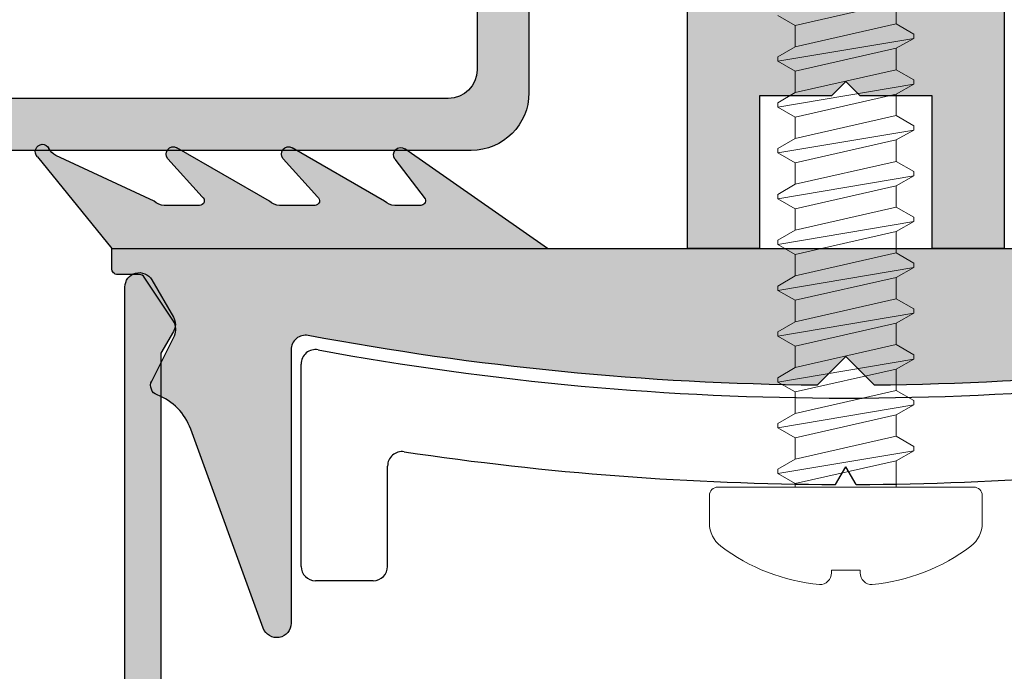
# Model space of a CAD drawing. Header units: millimetres. Extents: x 186 to 3172, y 505 to 3362.
# Tile 6 of 15: x 2843 to 2878, y 3060 to 3082. Entities that reach past the tile are written whole.
import ezdxf

# ---------------------------------------------------------------- set-up
doc = ezdxf.new("R2010")
doc.units = ezdxf.units.MM

# ---------------------------------------------------------------- blocks, each defined once
blk = doc.blocks.new('A$C297B50A2')
h = blk.add_hatch(color=254)
h.paths.add_polyline_path([(26.00000094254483, 26.00000070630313), (2.00000094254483, 26.00000070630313, 0.4142135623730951), (9.425448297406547e-07, 24.00000070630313), (9.425448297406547e-07, 2.000000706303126, 0.4142135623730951), (2.00000094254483, 7.063031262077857e-07), (26.00000094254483, 7.063031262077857e-07, 0.4142135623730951), (28.00000094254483, 2.000000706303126), (28.00000094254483, 24.00000070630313, 0.4142135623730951)])
h.paths.add_polyline_path([(15.75000094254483, 24.2000007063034), (25.20000094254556, 24.2000007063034, -0.4142135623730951), (26.20000094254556, 23.2000007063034), (26.20000094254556, 2.800000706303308, -0.4142135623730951), (25.20000094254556, 1.800000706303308), (15.75000094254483, 1.800000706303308, -0.4142135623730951), (14.75000094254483, 2.800000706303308), (14.75000094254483, 23.2000007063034, -0.4142135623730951)], flags=16)
h.paths.add_polyline_path([(13.25000094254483, 23.2000007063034), (13.25000094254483, 2.800000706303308, -0.4142135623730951), (12.25000094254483, 1.800000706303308), (2.800000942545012, 1.800000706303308, -0.4142135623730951), (1.800000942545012, 2.800000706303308), (1.800000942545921, 23.2000007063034, -0.4142135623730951), (2.800000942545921, 24.2000007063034), (12.25000094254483, 24.2000007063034, -0.4142135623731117)], flags=16)
for p, q in [((26.00000094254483, 26.00000070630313), (2.00000094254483, 26.00000070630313)), ((9.425448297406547e-07, 24.00000070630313), (9.425448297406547e-07, 2.000000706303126)), ((12.25000094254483, 24.2000007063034), (2.800000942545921, 24.2000007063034)), ((25.20000094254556, 24.2000007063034), (15.75000094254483, 24.2000007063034)), ((28.00000094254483, 24.00000070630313), (28.00000094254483, 2.000000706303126)), ((1.800000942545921, 23.2000007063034), (1.800000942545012, 2.800000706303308)), ((13.25000094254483, 23.2000007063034), (13.25000094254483, 2.800000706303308)), ((14.75000094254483, 23.2000007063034), (14.75000094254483, 2.800000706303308)), ((26.20000094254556, 23.2000007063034), (26.20000094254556, 2.800000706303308)), ((12.25000094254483, 1.800000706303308), (2.800000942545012, 1.800000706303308)), ((25.20000094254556, 1.800000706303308), (15.75000094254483, 1.800000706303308)), ((26.00000094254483, 7.063031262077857e-07), (2.00000094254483, 7.063031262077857e-07))]:
    blk.add_line(p, q)
for centre, radius, start, end in [((2.00000094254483, 24.00000070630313), 2, 90, 180), ((26.00000094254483, 24.00000070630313), 2, 0, 90), ((2.800000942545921, 23.2000007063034), 1, 90, 180), ((12.25000094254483, 23.2000007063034), 1, 0, 90), ((15.75000094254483, 23.2000007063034), 1, 90, 180), ((25.20000094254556, 23.2000007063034), 1, 0, 90), ((2.800000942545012, 2.800000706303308), 1, 180, 270), ((12.25000094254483, 2.800000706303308), 1, 270, 0), ((15.75000094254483, 2.800000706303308), 1, 180, 270), ((25.20000094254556, 2.800000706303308), 1, 270, 0), ((2.00000094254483, 2.000000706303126), 2, 180, 270), ((26.00000094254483, 2.000000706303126), 2, 270, 0)]:
    blk.add_arc(centre, radius, start, end)
blk = doc.blocks.new('A$C51872778')
blk.add_blockref('A$C297B50A2', (0, 0))
blk = doc.blocks.new('HR5033')
blk.add_lwpolyline([(11.58393210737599, 4.402128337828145), (9.916982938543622, 5.308670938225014, -0.8883190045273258), (10.13795489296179, 5.861996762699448), (10.82280917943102, 5.678490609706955), (10.82280917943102, 6.966052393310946), (9.91698293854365, 7.45867093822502, -0.8883190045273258), (10.13795489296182, 8.011996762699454), (10.82280917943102, 7.828490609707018), (10.82280917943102, 9.472219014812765), (10.32280917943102, 9.472219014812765), (10.32280917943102, 10.45234603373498), (7.82280917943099, 11.12221901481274), (7.822809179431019, 12.27221901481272), (6.322809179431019, 12.27221901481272), (6.322809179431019, 26.77221901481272), (8.822809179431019, 26.77221901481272), (8.822809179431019, 21.47221901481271), (11.32280917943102, 21.47221901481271), (11.82280917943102, 20.97221901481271), (12.32280917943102, 21.47221901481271), (14.82280917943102, 21.47221901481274), (14.82280917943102, 26.77221901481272), (17.32280917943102, 26.77221901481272), (17.32280917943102, 12.27221901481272), (15.82280917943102, 12.27221901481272), (15.82280917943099, 11.12221901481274), (13.32280917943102, 10.45234603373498), (13.32280917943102, 9.472219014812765), (12.82280917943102, 9.472219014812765), (12.82280917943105, 7.828490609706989), (13.50766346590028, 8.011996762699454, -0.8883190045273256), (13.72863542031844, 7.45867093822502), (12.82280917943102, 6.966052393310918), (12.82280917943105, 5.678490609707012), (13.50766346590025, 5.861996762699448, -0.8883190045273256), (13.72863542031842, 5.308670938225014), (12.0616862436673, 4.402128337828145, -0.2543283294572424)], format="xyb", close=True)
blk.add_circle((11.82280917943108, 16.27221901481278), 2)
blk = doc.blocks.new('CW109')
blk.add_lwpolyline([(1.683013, 1.549038), (0.933013, 0.25, -0.767327), (0, 0.5), (0, 19), (50, 19), (50, 0.5, -0.767327), (49.066987, 0.25), (48.316987, 1.549038, -0.267949), (48.316987, 2.049038), (48.75, 2.799038), (48.75, 17.5), (1.25, 17.5), (1.25, 2.799038), (1.683013, 2.049038, -0.267949)], format="xyb", close=True)
blk = doc.blocks.new('CW09')
at = {"xscale": -1, "rotation": 180}
blk.add_blockref('CW109', (1.616133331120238, 20.73243637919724), dxfattribs=at)
blk = doc.blocks.new('A$C594A43D2')
for p, q in [((4.353757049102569e-06, 0.0004047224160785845), (4.943971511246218, 3.462207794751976)), ((5.647395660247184, 1.647796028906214), (8.856631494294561, 3.500649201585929)), ((9.647395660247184, 1.647796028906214), (12.85663149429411, 3.500649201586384)), ((5.287024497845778, 3.106966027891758), (4.243729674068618, 1.722467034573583)), ((9.167417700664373, 3.116860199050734), (7.978506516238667, 1.796440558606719)), ((13.16741770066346, 3.116860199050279), (11.97863664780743, 1.796585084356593)), ((13.64739566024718, 1.647796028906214), (17.05491034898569, 3.236746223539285)), ((17.69246905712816, 3.187192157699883), (15.11612491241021, 8.590800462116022e-07)), ((4.383538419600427, 1.501349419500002), (5.293842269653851, 1.501349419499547)), ((8.053685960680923, 1.501349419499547), (9.293842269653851, 1.501349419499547)), ((12.07282138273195, 1.501349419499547), (13.29384226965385, 1.501349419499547)), ((15.11612491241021, 8.590800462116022e-07), (4.353757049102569e-06, 0.0004047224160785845))]:
    blk.add_line(p, q)
for centre, radius, start, end in [((5.087365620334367, 3.257419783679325), 0.2499999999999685, 322.9999999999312, 125.0000000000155), ((8.981631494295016, 3.284142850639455), 0.2499999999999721, 317.9999999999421, 119.9999999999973), ((12.98163149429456, 3.28414285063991), 0.2499999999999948, 317.9999999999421, 119.9999999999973), ((16.84360121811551, 3.689900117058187), 0.4999999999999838, 295.0000000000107, 334.7548161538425), ((17.52196946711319, 3.37003058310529), 0.2500000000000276, 312.9999999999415, 154.7548161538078), ((4.391824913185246, 1.661346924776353), 0.1602119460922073, 157.573662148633, 272.9647792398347), ((8.064404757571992, 1.661202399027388), 0.1602119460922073, 122.4221921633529, 272.9647792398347), ((12.06453488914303, 1.661346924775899), 0.1602119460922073, 122.4221921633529, 272.9647792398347), ((5.293842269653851, 2.001349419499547), 0.500000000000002, 270, 315), ((9.293842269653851, 2.001349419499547), 0.4999999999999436, 270, 315), ((13.29384226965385, 2.001349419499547), 0.500000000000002, 270, 315)]:
    blk.add_arc(centre, radius, start, end)
blk = doc.blocks.new('A$C4B5D1575')
blk.add_hatch(color=9).paths.add_polyline_path([(17.77150991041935, 13.4973955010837), (12.82754275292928, 16.95919857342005, 0.7782393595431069), (12.46054337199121, 16.64260411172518, 0.04555912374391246), (12.48448976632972, 16.60395680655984), (13.52778459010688, 15.21945781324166, -0.5508410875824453), (13.37140285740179, 14.99834019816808), (12.47767199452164, 14.99834019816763, -0.198912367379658), (12.12411860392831, 15.14478680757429), (8.914882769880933, 16.99763998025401, 0.8160880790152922), (8.589882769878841, 16.63113362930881, 0.02238803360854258), (8.604096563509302, 16.61385097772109), (9.793007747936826, 15.2934313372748, -0.7771760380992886), (9.69639070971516, 14.99834019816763), (8.477671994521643, 14.99834019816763, -0.198912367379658), (8.12411860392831, 15.14478680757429), (4.914882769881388, 16.99763998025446, 0.8540806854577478), (4.604096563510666, 16.61385097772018), (5.79287761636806, 15.29357586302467, -0.7710952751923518), (5.698692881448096, 14.99834019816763), (4.477671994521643, 14.99834019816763, -0.198912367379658), (4.124118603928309, 15.14478680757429), (0.7166039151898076, 16.73373700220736, -0.1752241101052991), (0.475667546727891, 16.97364453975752, 0.1681939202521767), (0.3613481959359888, 17.09062815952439, 0.8659602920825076), (0.07904520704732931, 16.68418293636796), (2.65538935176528, 13.49699163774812)])
h = blk.add_hatch(color=254)
edge = h.paths.add_edge_path()
edge.add_ellipse((28.13038935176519, 110.0683401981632), major_axis=(71.64405906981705, 71.64405906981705), ratio=0.9999999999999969, start_angle=214.3885080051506, end_angle=224.4372611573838, ccw=False)
edge.add_ellipse((9.380389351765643, 9.989621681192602), major_axis=(-0.35355339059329, 0.3535533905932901), ratio=0.9999999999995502, start_angle=-55.61149199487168, end_angle=45.00000000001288)
edge.add_line((8.880389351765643, 9.989621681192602), (8.880389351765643, 0.4983401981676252))
edge.add_ellipse((8.380389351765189, 0.4983401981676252), major_axis=(0.3535533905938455, 0.3535533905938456), ratio=0.9999999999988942, start_angle=154.9999999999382, end_angle=314.99999999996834, ccw=False)
edge.add_line((7.910543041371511, 0.3273301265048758), (5.396543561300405, 7.234486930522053))
edge.add_ellipse((3.517158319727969, 6.55044664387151), major_axis=(-1.414213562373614, 1.414213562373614), ratio=0.999999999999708, start_angle=244.999999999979, end_angle=294.118795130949)
edge.add_ellipse((4.354772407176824, 8.746102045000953), major_axis=(-0.2474873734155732, 0.2474873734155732), ratio=0.9999999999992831, start_angle=18.440000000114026, end_angle=114.11879513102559, ccw=False)
edge.add_line((4.041709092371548, 8.902599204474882), (4.827622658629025, 10.47477282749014))
edge.add_ellipse((4.380389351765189, 10.69834019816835), major_axis=(-0.35355339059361, 0.3535533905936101), ratio=0.9999999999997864, start_angle=198.4399999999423, end_angle=258.441923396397)
edge.add_line((4.797611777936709, 10.97388592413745), (3.784943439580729, 12.50723556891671))
edge.add_ellipse((3.618054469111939, 12.39701727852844), major_axis=(0.1414213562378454, 0.1414213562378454), ratio=0.9999999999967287, start_angle=348.4419233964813, end_angle=405.0015308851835)
edge.add_line((3.618049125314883, 12.59701727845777), (2.855394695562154, 12.59699690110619))
edge.add_ellipse((2.855389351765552, 12.79699690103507), major_axis=(-0.1414213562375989, 0.1414213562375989), ratio=0.9999999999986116, start_angle=45.00000000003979, end_angle=135.0015308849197, ccw=False)
edge.add_line((2.65538935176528, 12.79699690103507), (2.65538935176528, 13.49835288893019))
edge.add_line((2.65538935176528, 13.49835288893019), (53.6053893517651, 13.49699163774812))
edge.add_line((53.6053893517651, 13.49699163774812), (53.6053893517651, 12.79699690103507))
edge.add_ellipse((53.40538935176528, 12.79699690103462), major_axis=(0.1414213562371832, 0.1414213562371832), ratio=0.999999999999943, start_angle=224.9984691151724, end_angle=314.99999999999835, ccw=False)
edge.add_line((53.40538400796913, 12.59699690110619), (52.64272957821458, 12.59701727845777))
edge.add_ellipse((52.64272423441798, 12.39701727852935), major_axis=(0.1414213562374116, 0.1414213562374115), ratio=0.9999999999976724, start_angle=44.99846911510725, end_angle=101.5580766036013)
edge.add_line((52.47583526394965, 12.50723556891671), (51.46316692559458, 10.97388592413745))
edge.add_ellipse((51.88038935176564, 10.69834019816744), major_axis=(-0.3535533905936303, 0.3535533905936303), ratio=0.9999999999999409, start_angle=11.5580766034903, end_angle=71.5599999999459)
edge.add_line((51.43315604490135, 10.47477282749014), (52.21906961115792, 8.902599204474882))
edge.add_ellipse((51.90600629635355, 8.746102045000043), major_axis=(0.2474873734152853, 0.2474873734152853), ratio=0.9999999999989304, start_angle=245.8812048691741, end_angle=341.56000000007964, ccw=False)
edge.add_ellipse((52.74362038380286, 6.5504466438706), major_axis=(-1.414213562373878, 1.414213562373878), ratio=0.9999999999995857, start_angle=-24.11879513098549, end_angle=25.00000000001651)
edge.add_line((50.86423514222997, 7.234486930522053), (48.35023566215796, 0.3273301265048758))
edge.add_ellipse((47.88038935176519, 0.4983401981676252), major_axis=(-0.3535533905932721, 0.3535533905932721), ratio=0.9999999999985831, start_angle=45.000000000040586, end_angle=205.0000000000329, ccw=False)
edge.add_line((47.38038935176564, 0.4983401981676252), (47.38038935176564, 9.989621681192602))
edge.add_ellipse((46.88038935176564, 9.989621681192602), major_axis=(0.3535533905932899, 0.3535533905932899), ratio=0.9999999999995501, start_angle=314.9999999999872, end_angle=415.6114919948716)
edge.add_ellipse((28.13038935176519, 110.0683401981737), major_axis=(71.64405906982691, 71.64405906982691), ratio=0.99999999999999, start_angle=225.562738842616, end_angle=235.6114919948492, ccw=False)
edge.add_line((29.12550248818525, 8.753227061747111), (28.13038935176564, 9.748340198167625))
edge.add_line((28.13038935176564, 9.748340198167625), (27.13527621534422, 8.753227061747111))
blk.add_lwpolyline([(46.78831510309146, 10.48107089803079, -0.043874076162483), (29.12550248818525, 8.753227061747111), (28.13038935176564, 9.748340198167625), (27.13527621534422, 8.753227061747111, -0.043874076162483), (9.472463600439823, 10.48107089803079, 0.4695600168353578), (8.880389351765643, 9.989621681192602), (8.880389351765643, 0.4983401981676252, -0.8390996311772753), (7.910543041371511, 0.3273301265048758), (5.396543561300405, 7.234486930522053, 0.2176641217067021), (4.230021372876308, 8.419089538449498, -0.4435503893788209), (4.041709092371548, 8.902599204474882), (4.827622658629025, 10.47477282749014, 0.2679581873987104), (4.797611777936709, 10.97388592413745), (3.784943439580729, 12.50723556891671, 0.2519231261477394), (3.618049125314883, 12.59701727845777), (2.855394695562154, 12.59699690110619, -0.4142213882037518), (2.65538935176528, 12.79699690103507), (2.65538935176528, 13.49835288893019), (53.6053893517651, 13.49699163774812)], format="xyb")
at = {"xscale": -1}
blk.add_blockref('A$C594A43D2', (17.77151426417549, 13.49699077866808), dxfattribs=at)

msp = doc.modelspace()

# ---------------------------------------------------------------- hatches: boundary and pattern name
h = msp.add_hatch(color=254)
edge = h.paths.add_edge_path(flags=16)
edge.add_arc((2872.083418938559, 3084.685616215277), 2, 180, 540, ccw=False)
edge = h.paths.add_edge_path()
edge.add_line((2872.322296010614, 3096.555706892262), (2873.989245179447, 3095.649164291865))
edge.add_arc((2873.845918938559, 3095.385616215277), 0.2999999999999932, 254.999999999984, 421.46117643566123, ccw=False)
edge.add_line((2873.768273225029, 3095.09583846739), (2873.08341893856, 3095.279344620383))
edge.add_line((2873.083418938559, 3095.279344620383), (2873.083418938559, 3093.991782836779))
edge.add_line((2873.083418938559, 3093.991782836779), (2873.989245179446, 3093.499164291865))
edge.add_arc((2873.845918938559, 3093.235616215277), 0.2999999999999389, 254.9999999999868, 421.46117643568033, ccw=False)
edge.add_line((2873.768273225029, 3092.94583846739), (2873.08341893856, 3093.129344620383))
edge.add_line((2873.083418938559, 3093.129344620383), (2873.083418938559, 3091.485616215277))
edge.add_line((2873.083418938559, 3091.485616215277), (2873.583418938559, 3091.485616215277))
edge.add_line((2873.583418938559, 3091.485616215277), (2873.583418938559, 3090.505489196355))
edge.add_line((2873.583418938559, 3090.505489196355), (2876.083418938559, 3089.835616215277))
edge.add_line((2876.083418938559, 3089.835616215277), (2876.083418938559, 3088.685616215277))
edge.add_line((2876.083418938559, 3088.685616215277), (2877.583418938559, 3088.685616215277))
edge.add_line((2877.583418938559, 3088.685616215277), (2877.583418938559, 3074.185616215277))
edge.add_line((2877.583418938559, 3074.185616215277), (2875.083418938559, 3074.185616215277))
edge.add_line((2875.083418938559, 3074.185616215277), (2875.083418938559, 3079.485616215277))
edge.add_line((2875.083418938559, 3079.485616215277), (2872.583418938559, 3079.485616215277))
edge.add_line((2872.583418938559, 3079.485616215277), (2872.083418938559, 3079.985616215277))
edge.add_line((2872.083418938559, 3079.985616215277), (2871.583418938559, 3079.485616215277))
edge.add_line((2871.583418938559, 3079.485616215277), (2869.083418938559, 3079.485616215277))
edge.add_line((2869.083418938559, 3079.485616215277), (2869.083418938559, 3074.185616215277))
edge.add_line((2869.083418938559, 3074.185616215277), (2866.583418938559, 3074.185616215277))
edge.add_line((2866.583418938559, 3074.185616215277), (2866.583418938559, 3088.685616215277))
edge.add_line((2866.583418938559, 3088.685616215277), (2868.083418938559, 3088.685616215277))
edge.add_line((2868.083418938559, 3088.685616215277), (2868.083418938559, 3089.835616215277))
edge.add_line((2868.083418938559, 3089.835616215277), (2870.583418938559, 3090.505489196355))
edge.add_line((2870.583418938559, 3090.505489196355), (2870.583418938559, 3091.485616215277))
edge.add_line((2870.583418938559, 3091.485616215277), (2871.083418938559, 3091.485616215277))
edge.add_line((2871.083418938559, 3091.485616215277), (2871.083418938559, 3093.129344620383))
edge.add_line((2871.083418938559, 3093.129344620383), (2870.39856465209, 3092.94583846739))
edge.add_arc((2870.32091893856, 3093.235616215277), 0.3000000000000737, 118.5388235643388, 285.0000000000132, ccw=False)
edge.add_line((2870.177592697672, 3093.499164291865), (2871.083418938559, 3093.991782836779))
edge.add_line((2871.083418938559, 3093.991782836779), (2871.083418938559, 3095.279344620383))
edge.add_line((2871.083418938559, 3095.279344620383), (2870.39856465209, 3095.09583846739))
edge.add_arc((2870.32091893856, 3095.385616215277), 0.3000000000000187, 118.53882356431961, 285.000000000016, ccw=False)
edge.add_line((2870.177592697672, 3095.649164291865), (2871.844541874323, 3096.555706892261))
edge.add_arc((2872.08341894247, 3096.116460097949), 0.5000000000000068, 421.4611764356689, 478.5388235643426, ccw=False)
msp.add_hatch(color=256).paths.add_polyline_path([(2847.064339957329, 3072.852157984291, -0.767326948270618), (2847.997352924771, 3073.102158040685), (2848.747352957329, 3071.803119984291, -0.2679491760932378), (2848.747352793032, 3071.30311969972), (2848.314339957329, 3070.553119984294), (2848.314339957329, 3055.852157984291), (2895.814339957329, 3055.852157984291), (2895.814339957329, 3070.55311998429), (2895.381326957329, 3071.303119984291, -0.2679491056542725), (2895.381327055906, 3071.803120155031), (2896.131326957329, 3073.102157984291, -0.7673270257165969), (2897.064339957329, 3072.852157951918), (2897.064339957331, 3054.352157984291), (2847.064339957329, 3054.352157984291)])

# ---------------------------------------------------------------- linework, layer by layer
at = {"lineweight": 5}
for p, q in [((2873.836010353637, 3082.726023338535), (2870.331010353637, 3081.931023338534)), ((2873.836010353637, 3082.726023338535), (2873.836010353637, 3081.983349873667)), ((2870.331010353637, 3081.931023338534), (2869.721010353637, 3082.276166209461)), ((2870.331010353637, 3081.188349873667), (2873.836010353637, 3081.983349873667)), ((2870.331010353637, 3081.188349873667), (2870.331010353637, 3081.931023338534)), ((2873.836010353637, 3081.983349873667), (2874.446010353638, 3081.631166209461)), ((2874.446010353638, 3081.631166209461), (2874.446010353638, 3081.481166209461)), ((2869.721010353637, 3080.686166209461), (2874.446010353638, 3081.481166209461)), ((2869.721010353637, 3080.836166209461), (2870.331010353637, 3081.188349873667)), ((2874.446010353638, 3081.481166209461), (2873.836010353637, 3081.136023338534)), ((2869.721010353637, 3080.686166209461), (2869.721010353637, 3080.836166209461)), ((2873.836010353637, 3081.136023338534), (2870.331010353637, 3080.341023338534)), ((2873.836010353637, 3081.136023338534), (2873.836010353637, 3080.393349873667)), ((2870.331010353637, 3080.341023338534), (2869.721010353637, 3080.686166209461)), ((2870.331010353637, 3079.598349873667), (2873.836010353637, 3080.393349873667)), ((2870.331010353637, 3079.598349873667), (2870.331010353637, 3080.341023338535)), ((2873.836010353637, 3080.393349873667), (2874.446010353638, 3080.041166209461)), ((2869.721010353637, 3079.096166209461), (2874.446010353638, 3079.891166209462)), ((2874.446010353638, 3079.891166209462), (2873.836010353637, 3079.546023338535)), ((2874.446010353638, 3080.041166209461), (2874.446010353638, 3079.891166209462)), ((2869.721010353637, 3079.246166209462), (2870.331010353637, 3079.598349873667)), ((2873.836010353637, 3079.546023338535), (2870.331010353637, 3078.751023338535)), ((2873.836010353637, 3079.546023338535), (2873.836010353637, 3078.803349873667)), ((2869.721010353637, 3079.096166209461), (2869.721010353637, 3079.246166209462)), ((2870.331010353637, 3078.751023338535), (2869.721010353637, 3079.096166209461)), ((2870.331010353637, 3078.008349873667), (2873.836010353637, 3078.803349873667)), ((2873.836010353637, 3078.803349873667), (2874.446010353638, 3078.451166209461)), ((2870.331010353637, 3078.008349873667), (2870.331010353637, 3078.751023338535)), ((2874.446010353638, 3078.451166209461), (2874.446010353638, 3078.301166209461)), ((2869.721010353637, 3077.506166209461), (2874.446010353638, 3078.301166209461)), ((2874.446010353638, 3078.301166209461), (2873.836010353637, 3077.956023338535)), ((2869.721010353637, 3077.656166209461), (2870.331010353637, 3078.008349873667)), ((2873.836010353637, 3077.956023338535), (2870.331010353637, 3077.161023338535)), ((2873.836010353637, 3077.956023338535), (2873.836010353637, 3077.213349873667)), ((2869.721010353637, 3077.506166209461), (2869.721010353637, 3077.656166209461)), ((2870.331010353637, 3077.161023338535), (2869.721010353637, 3077.506166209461)), ((2870.331010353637, 3076.418349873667), (2873.836010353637, 3077.213349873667)), ((2870.331010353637, 3076.418349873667), (2870.331010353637, 3077.161023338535)), ((2873.836010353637, 3077.213349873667), (2874.446010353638, 3076.861166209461)), ((2874.446010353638, 3076.861166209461), (2874.446010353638, 3076.711166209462)), ((2869.721010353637, 3075.916166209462), (2874.446010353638, 3076.711166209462)), ((2869.721010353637, 3076.066166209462), (2870.331010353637, 3076.418349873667)), ((2874.446010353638, 3076.711166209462), (2873.836010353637, 3076.366023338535)), ((2869.721010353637, 3075.916166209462), (2869.721010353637, 3076.066166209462)), ((2873.836010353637, 3076.366023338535), (2870.331010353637, 3075.571023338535)), ((2873.836010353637, 3076.366023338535), (2873.836010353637, 3075.623349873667)), ((2870.331010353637, 3075.571023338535), (2869.721010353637, 3075.916166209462)), ((2870.331010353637, 3074.828349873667), (2873.836010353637, 3075.623349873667)), ((2870.331010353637, 3074.828349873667), (2870.331010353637, 3075.571023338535)), ((2873.836010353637, 3075.623349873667), (2874.446010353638, 3075.271166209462)), ((2869.721010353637, 3074.326166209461), (2874.446010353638, 3075.121166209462)), ((2874.446010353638, 3075.121166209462), (2873.836010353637, 3074.776023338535)), ((2874.446010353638, 3075.271166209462), (2874.446010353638, 3075.121166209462)), ((2869.721010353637, 3074.476166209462), (2870.331010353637, 3074.828349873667)), ((2873.836010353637, 3074.776023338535), (2870.331010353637, 3073.981023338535)), ((2873.836010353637, 3074.776023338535), (2873.836010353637, 3074.033349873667)), ((2869.721010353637, 3074.326166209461), (2869.721010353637, 3074.476166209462)), ((2870.331010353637, 3073.981023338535), (2869.721010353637, 3074.326166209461)), ((2870.331010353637, 3073.238349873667), (2873.836010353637, 3074.033349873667)), ((2870.331010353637, 3073.238349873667), (2870.331010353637, 3073.981023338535)), ((2873.836010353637, 3074.033349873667), (2874.446010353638, 3073.681166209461)), ((2874.446010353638, 3073.681166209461), (2874.446010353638, 3073.531166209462)), ((2869.721010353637, 3072.736166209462), (2874.446010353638, 3073.531166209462)), ((2874.446010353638, 3073.531166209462), (2873.836010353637, 3073.186023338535)), ((2869.721010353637, 3072.886166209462), (2870.331010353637, 3073.238349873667)), ((2873.836010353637, 3073.186023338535), (2870.331010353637, 3072.391023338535)), ((2873.836010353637, 3073.186023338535), (2873.836010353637, 3072.443349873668)), ((2869.721010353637, 3072.736166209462), (2869.721010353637, 3072.886166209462)), ((2870.331010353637, 3072.391023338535), (2869.721010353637, 3072.736166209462)), ((2870.331010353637, 3071.648349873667), (2873.836010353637, 3072.443349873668)), ((2870.331010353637, 3071.648349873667), (2870.331010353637, 3072.391023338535)), ((2873.836010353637, 3072.443349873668), (2874.446010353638, 3072.091166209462)), ((2869.721010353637, 3071.146166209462), (2874.446010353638, 3071.941166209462)), ((2874.446010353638, 3071.941166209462), (2873.836010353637, 3071.596023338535)), ((2874.446010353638, 3072.091166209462), (2874.446010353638, 3071.941166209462)), ((2869.721010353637, 3071.296166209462), (2870.331010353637, 3071.648349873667)), ((2873.836010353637, 3071.596023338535), (2870.331010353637, 3070.801023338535)), ((2873.836010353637, 3071.596023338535), (2873.836010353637, 3070.853349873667)), ((2869.721010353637, 3071.146166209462), (2869.721010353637, 3071.296166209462)), ((2870.331010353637, 3070.801023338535), (2869.721010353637, 3071.146166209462)), ((2870.331010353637, 3070.058349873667), (2873.836010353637, 3070.853349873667)), ((2870.331010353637, 3070.058349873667), (2870.331010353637, 3070.801023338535)), ((2873.836010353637, 3070.853349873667), (2874.446010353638, 3070.501166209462)), ((2869.721010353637, 3069.556166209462), (2874.446010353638, 3070.351166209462)), ((2874.446010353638, 3070.351166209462), (2873.836010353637, 3070.006023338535)), ((2874.446010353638, 3070.501166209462), (2874.446010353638, 3070.351166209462)), ((2869.721010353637, 3069.706166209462), (2870.331010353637, 3070.058349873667)), ((2873.836010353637, 3070.006023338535), (2870.331010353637, 3069.211023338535)), ((2873.836010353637, 3070.006023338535), (2873.836010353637, 3069.263349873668)), ((2869.721010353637, 3069.556166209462), (2869.721010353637, 3069.706166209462)), ((2870.331010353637, 3069.211023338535), (2869.721010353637, 3069.556166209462)), ((2870.331010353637, 3068.468349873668), (2873.836010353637, 3069.263349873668)), ((2870.331010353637, 3068.468349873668), (2870.331010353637, 3069.211023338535)), ((2873.836010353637, 3069.263349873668), (2874.446010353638, 3068.911166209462)), ((2874.446010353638, 3068.911166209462), (2874.446010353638, 3068.761166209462)), ((2869.721010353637, 3067.966166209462), (2874.446010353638, 3068.761166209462)), ((2874.446010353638, 3068.761166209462), (2873.836010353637, 3068.416023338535)), ((2869.721010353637, 3068.116166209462), (2870.331010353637, 3068.468349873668)), ((2873.836010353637, 3068.416023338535), (2870.331010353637, 3067.621023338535)), ((2873.836010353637, 3068.416023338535), (2873.836010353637, 3067.673349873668)), ((2869.721010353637, 3067.966166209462), (2869.721010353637, 3068.116166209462)), ((2870.331010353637, 3067.621023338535), (2869.721010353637, 3067.966166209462)), ((2870.331010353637, 3066.878349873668), (2873.836010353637, 3067.673349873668)), ((2870.331010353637, 3066.878349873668), (2870.331010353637, 3067.621023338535)), ((2873.836010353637, 3067.673349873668), (2874.446010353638, 3067.321166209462)), ((2869.721010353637, 3066.376166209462), (2874.446010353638, 3067.171166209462)), ((2874.446010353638, 3067.171166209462), (2873.836010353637, 3066.826023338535)), ((2874.446010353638, 3067.321166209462), (2874.446010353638, 3067.171166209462)), ((2869.721010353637, 3066.526166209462), (2870.331010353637, 3066.878349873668)), ((2873.836010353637, 3066.826023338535), (2870.331010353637, 3066.031023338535)), ((2873.836010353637, 3066.826023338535), (2873.836010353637, 3065.911166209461)), ((2869.721010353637, 3066.376166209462), (2869.721010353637, 3066.526166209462)), ((2870.331010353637, 3066.031023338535), (2869.721010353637, 3066.376166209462)), ((2870.331010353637, 3065.911166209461), (2870.331010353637, 3066.031023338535))]:
    msp.add_line(p, q, dxfattribs=at)
for p, q in [((2853.180308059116, 3063.157791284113), (2853.180308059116, 3070.180643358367)), ((2856.180308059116, 3063.157791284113), (2856.180308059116, 3066.639893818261)), ((2871.724418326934, 3065.999537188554), (2872.083510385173, 3066.609562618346)), ((2872.442589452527, 3065.999559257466), (2872.083510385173, 3066.609562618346)), ((2855.680308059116, 3062.657791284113), (2853.680308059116, 3062.657791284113))]:
    msp.add_line(p, q)
msp.add_lwpolyline([(2876.422471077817, 3063.859524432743, 0.2347592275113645), (2876.818510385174, 3064.656538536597), (2876.818510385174, 3065.611166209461, 0.4142135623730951), (2876.518510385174, 3065.911166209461), (2867.648510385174, 3065.911166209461, 0.4142135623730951), (2867.348510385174, 3065.611166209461), (2867.348510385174, 3064.656538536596, 0.2347592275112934), (2867.744549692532, 3063.859524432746, 0.1399707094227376), (2871.173612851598, 3062.528227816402, 0.4214803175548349), (2871.583510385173, 3062.92810534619), (2871.583510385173, 3063.03116620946), (2872.583510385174, 3063.03116620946), (2872.583510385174, 3062.92810534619, 0.4214803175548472), (2872.99340791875, 3062.528227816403, 0.1399707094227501)], format="xyb", close=True, dxfattribs=at)
for centre, radius, start, end in [((2853.680308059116, 3070.180643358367), 0.5, 79.55562901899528, 180), ((2872.080308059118, 3169.998928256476), 101, 259.5556290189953, 280.4443709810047), ((2856.680308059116, 3066.639893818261), 0.5, 81.52554663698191, 180), ((2872.080308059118, 3169.998928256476), 104, 261.525546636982, 269.8039325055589), ((2872.080308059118, 3169.998928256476), 104, 270.1995888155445, 278.4744533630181), ((2853.680308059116, 3063.157791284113), 0.5, 180, 270), ((2855.680308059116, 3063.157791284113), 0.5, 270, 0)]:
    msp.add_arc(centre, radius, start, end)

# ---------------------------------------------------------------- block references
at = {"xscale": -1, "rotation": 270}
msp.add_blockref('A$C51872778', (2835.086239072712, 3077.59513987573), dxfattribs=at)
at = {"rotation": 180}
msp.add_blockref('HR5033', (2883.90622811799, 3100.95783523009), dxfattribs=at)
msp.add_blockref('A$C4B5D1575', (2843.953121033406, 3060.688057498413))
at = {"xscale": -1}
msp.add_blockref('CW09', (2898.68047328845, 3052.619721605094), dxfattribs=at)

doc.saveas('drawing.dxf')
